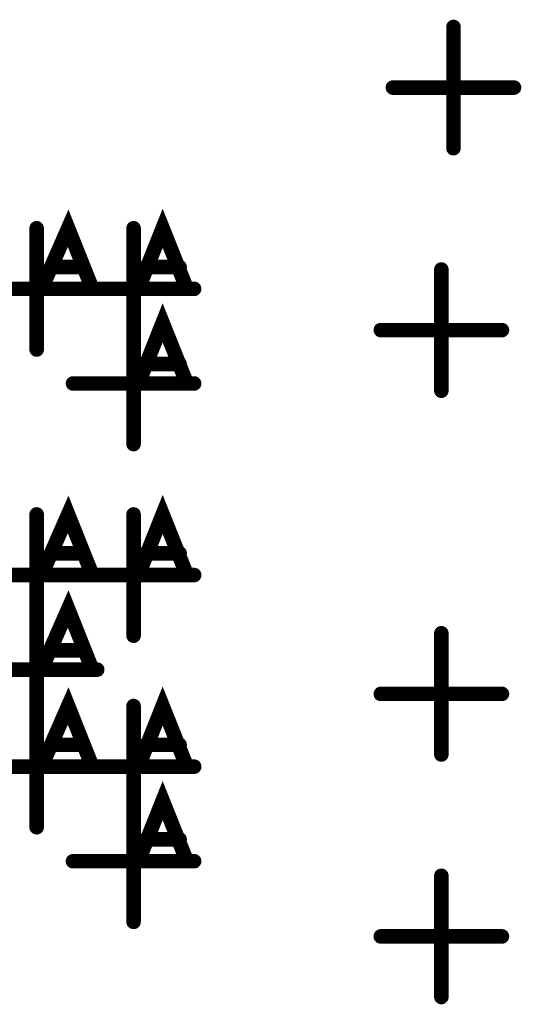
# Model space of a CAD drawing. Extents: x 28 to 61, y 24.9 to 46.
# Tile 26 of 86: x 38.741 to 38.948, y 30.907 to 31.313. Entities that reach past the tile are written whole.
import ezdxf

# ---------------------------------------------------------------- set-up
doc = ezdxf.new("R2010")
doc.units = 0
doc.layers.add('1', color=2, linetype='CONTINUOUS')

msp = doc.modelspace()

# ---------------------------------------------------------------- linework, layer by layer
at = {"layer": '1', "const_width": 0.003}
for points in [[(38.9215, 31.31, 1), (38.9185, 31.31, 1)], [(38.8965, 31.285, 1), (38.8935, 31.285, 1)], [(38.9465, 31.285, 1), (38.9435, 31.285, 1)], [(38.9215, 31.26, 1), (38.9185, 31.26, 1)], [(38.7495, 31.227, 1), (38.7465, 31.227, 1)], [(38.7895, 31.227, 1), (38.7865, 31.227, 1)], [(38.7555, 31.211, 1), (38.7525, 31.211, 1)], [(38.7685, 31.211, 1), (38.7655, 31.211, 1)], [(38.7945, 31.211, 1), (38.7915, 31.211, 1)], [(38.8085, 31.211, 1), (38.8055, 31.211, 1)], [(38.9165, 31.21, 1), (38.9135, 31.21, 1)], [(38.7515, 31.202, 1), (38.7485, 31.202, 1)], [(38.7645, 31.202, 1), (38.7615, 31.202, 1)], [(38.7725, 31.202, 1), (38.7695, 31.202, 1)], [(38.7745, 31.202, 1), (38.7715, 31.202, 1)], [(38.7915, 31.202, 1), (38.7885, 31.202, 1)], [(38.8115, 31.202, 1), (38.8085, 31.202, 1)], [(38.8145, 31.202, 1), (38.8115, 31.202, 1)], [(38.7895, 31.188, 1), (38.7865, 31.188, 1)], [(38.8915, 31.185, 1), (38.8885, 31.185, 1)], [(38.9415, 31.185, 1), (38.9385, 31.185, 1)], [(38.7495, 31.177, 1), (38.7465, 31.177, 1)], [(38.7895, 31.177, 1), (38.7865, 31.177, 1)], [(38.7945, 31.171, 1), (38.7915, 31.171, 1)], [(38.8085, 31.171, 1), (38.8055, 31.171, 1)], [(38.7645, 31.163, 1), (38.7615, 31.163, 1)], [(38.7915, 31.163, 1), (38.7885, 31.163, 1)], [(38.8115, 31.163, 1), (38.8085, 31.163, 1)], [(38.8145, 31.163, 1), (38.8115, 31.163, 1)], [(38.9165, 31.16, 1), (38.9135, 31.16, 1)], [(38.7895, 31.138, 1), (38.7865, 31.138, 1)], [(38.7495, 31.109, 1), (38.7465, 31.109, 1)], [(38.7895, 31.109, 1), (38.7865, 31.109, 1)], [(38.7555, 31.093, 1), (38.7525, 31.093, 1)], [(38.7685, 31.093, 1), (38.7655, 31.093, 1)], [(38.7945, 31.093, 1), (38.7915, 31.093, 1)], [(38.8085, 31.093, 1), (38.8055, 31.093, 1)], [(38.7515, 31.084, 1), (38.7485, 31.084, 1)], [(38.7645, 31.084, 1), (38.7615, 31.084, 1)], [(38.7725, 31.084, 1), (38.7695, 31.084, 1)], [(38.7745, 31.084, 1), (38.7715, 31.084, 1)], [(38.7915, 31.084, 1), (38.7885, 31.084, 1)], [(38.8115, 31.084, 1), (38.8085, 31.084, 1)], [(38.8145, 31.084, 1), (38.8115, 31.084, 1)], [(38.7495, 31.07, 1), (38.7465, 31.07, 1)], [(38.7495, 31.059, 1), (38.7465, 31.059, 1)], [(38.7895, 31.059, 1), (38.7865, 31.059, 1)], [(38.9165, 31.06, 1), (38.9135, 31.06, 1)], [(38.7555, 31.053, 1), (38.7525, 31.053, 1)], [(38.7685, 31.053, 1), (38.7655, 31.053, 1)], [(38.7515, 31.045, 1), (38.7485, 31.045, 1)], [(38.7725, 31.045, 1), (38.7695, 31.045, 1)], [(38.7745, 31.045, 1), (38.7715, 31.045, 1)], [(38.8915, 31.035, 1), (38.8885, 31.035, 1)], [(38.9415, 31.035, 1), (38.9385, 31.035, 1)], [(38.7495, 31.03, 1), (38.7465, 31.03, 1)], [(38.7895, 31.03, 1), (38.7865, 31.03, 1)], [(38.7495, 31.02, 1), (38.7465, 31.02, 1)], [(38.7555, 31.014, 1), (38.7525, 31.014, 1)], [(38.7685, 31.014, 1), (38.7655, 31.014, 1)], [(38.7945, 31.014, 1), (38.7915, 31.014, 1)], [(38.8085, 31.014, 1), (38.8055, 31.014, 1)], [(38.9165, 31.01, 1), (38.9135, 31.01, 1)], [(38.7515, 31.005, 1), (38.7485, 31.005, 1)], [(38.7645, 31.005, 1), (38.7615, 31.005, 1)], [(38.7725, 31.005, 1), (38.7695, 31.005, 1)], [(38.7745, 31.005, 1), (38.7715, 31.005, 1)], [(38.7915, 31.005, 1), (38.7885, 31.005, 1)], [(38.8115, 31.005, 1), (38.8085, 31.005, 1)], [(38.8145, 31.005, 1), (38.8115, 31.005, 1)], [(38.7895, 30.991, 1), (38.7865, 30.991, 1)], [(38.7495, 30.98, 1), (38.7465, 30.98, 1)], [(38.7895, 30.98, 1), (38.7865, 30.98, 1)], [(38.7945, 30.975, 1), (38.7915, 30.975, 1)], [(38.8085, 30.975, 1), (38.8055, 30.975, 1)], [(38.7645, 30.966, 1), (38.7615, 30.966, 1)], [(38.7915, 30.966, 1), (38.7885, 30.966, 1)], [(38.8115, 30.966, 1), (38.8085, 30.966, 1)], [(38.8145, 30.966, 1), (38.8115, 30.966, 1)], [(38.9165, 30.96, 1), (38.9135, 30.96, 1)], [(38.7895, 30.941, 1), (38.7865, 30.941, 1)], [(38.8915, 30.935, 1), (38.8885, 30.935, 1)], [(38.9415, 30.935, 1), (38.9385, 30.935, 1)], [(38.9165, 30.91, 1), (38.9135, 30.91, 1)]]:
    msp.add_lwpolyline(points, format="xyb", close=True, dxfattribs=at)
at = {"layer": '1', "const_width": 0.006}
for points in [[(38.92, 31.26), (38.92, 31.31)], [(38.895, 31.285), (38.945, 31.285)], [(38.75, 31.202), (38.761, 31.227), (38.771, 31.202)], [(38.79, 31.202), (38.8, 31.227), (38.81, 31.202)], [(38.748, 31.177), (38.748, 31.227)], [(38.788, 31.177), (38.788, 31.227)], [(38.767, 31.211), (38.754, 31.211)], [(38.807, 31.211), (38.793, 31.211)], [(38.915, 31.16), (38.915, 31.21)], [(38.723, 31.202), (38.773, 31.202)], [(38.763, 31.202), (38.813, 31.202)], [(38.79, 31.163), (38.8, 31.188), (38.81, 31.163)], [(38.788, 31.138), (38.788, 31.188)], [(38.89, 31.185), (38.94, 31.185)], [(38.807, 31.171), (38.793, 31.171)], [(38.763, 31.163), (38.813, 31.163)], [(38.75, 31.084), (38.761, 31.109), (38.771, 31.084)], [(38.79, 31.084), (38.8, 31.109), (38.81, 31.084)], [(38.748, 31.059), (38.748, 31.109)], [(38.788, 31.059), (38.788, 31.109)], [(38.767, 31.093), (38.754, 31.093)], [(38.807, 31.093), (38.793, 31.093)], [(38.723, 31.084), (38.773, 31.084)], [(38.763, 31.084), (38.813, 31.084)], [(38.75, 31.045), (38.761, 31.07), (38.771, 31.045)], [(38.748, 31.02), (38.748, 31.07)], [(38.915, 31.01), (38.915, 31.06)], [(38.767, 31.053), (38.754, 31.053)], [(38.723, 31.045), (38.773, 31.045)], [(38.75, 31.005), (38.761, 31.03), (38.771, 31.005)], [(38.79, 31.005), (38.8, 31.03), (38.81, 31.005)], [(38.89, 31.035), (38.94, 31.035)], [(38.748, 30.98), (38.748, 31.03)], [(38.788, 30.98), (38.788, 31.03)], [(38.767, 31.014), (38.754, 31.014)], [(38.807, 31.014), (38.793, 31.014)], [(38.723, 31.005), (38.773, 31.005)], [(38.763, 31.005), (38.813, 31.005)], [(38.79, 30.966), (38.8, 30.991), (38.81, 30.966)], [(38.788, 30.941), (38.788, 30.991)], [(38.807, 30.975), (38.793, 30.975)], [(38.763, 30.966), (38.813, 30.966)], [(38.915, 30.91), (38.915, 30.96)], [(38.89, 30.935), (38.94, 30.935)]]:
    msp.add_lwpolyline(points, dxfattribs=at)

doc.saveas('drawing.dxf')
